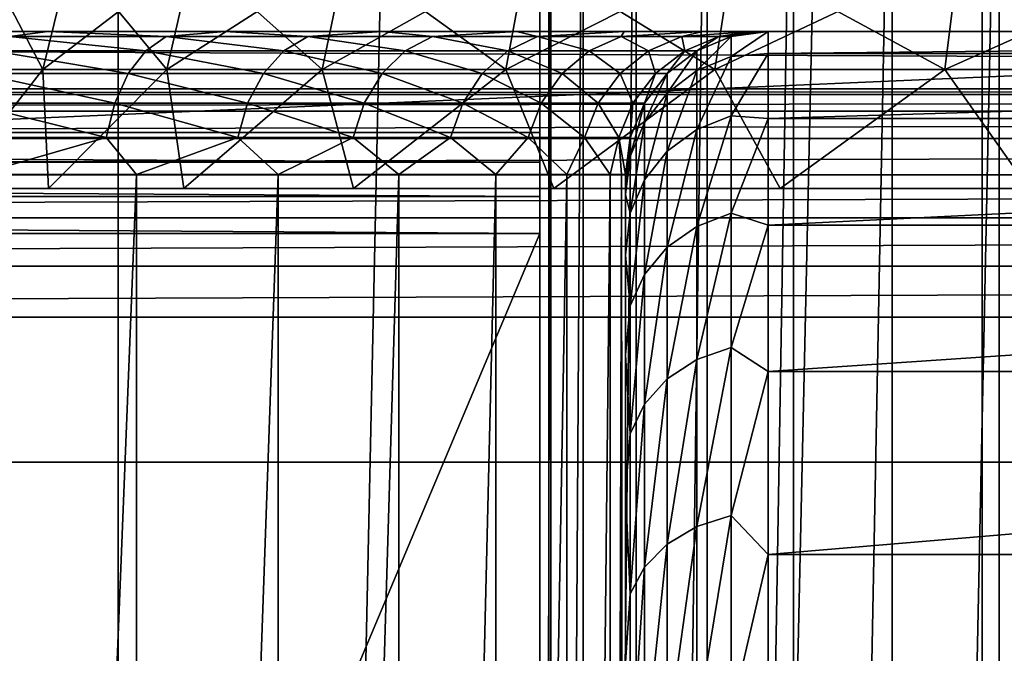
# Model space of a CAD drawing. Header units: millimetres. Extents: x -35 to 35, y -25 to 51.
# Tile 58 of 121: x -6.4 to -3, y 21.3 to 23.5. Entities that reach past the tile are written whole.
import ezdxf

# ---------------------------------------------------------------- set-up
doc = ezdxf.new("R2010")
doc.units = ezdxf.units.MM
doc.header["$LTSCALE"] = 65.185185
for name, color, linetype in [('105', 7, 'CONTINUOUS'), ('107', 7, 'CONTINUOUS'), ('109', 7, 'CONTINUOUS'), ('112', 7, 'CONTINUOUS'), ('129', 7, 'CONTINUOUS'), ('133', 7, 'CONTINUOUS'), ('137', 7, 'CONTINUOUS'), ('138', 7, 'CONTINUOUS'), ('21', 7, 'CONTINUOUS'), ('22', 7, 'CONTINUOUS'), ('23', 7, 'CONTINUOUS'), ('30', 7, 'CONTINUOUS'), ('31', 7, 'CONTINUOUS'), ('4', 7, 'CONTINUOUS'), ('6', 7, 'CONTINUOUS'), ('7', 7, 'CONTINUOUS'), ('9', 7, 'CONTINUOUS'), ('96', 7, 'CONTINUOUS'), ('97', 7, 'CONTINUOUS')]:
    doc.layers.add(name, color=color, linetype=linetype)

msp = doc.modelspace()

# ---------------------------------------------------------------- linework, layer by layer
at = {"layer": '105', "linetype": 'Continuous'}
for points in [[(-4.6, 7, -33.1), (-4.6, 25, -15.1), (-4.6, 7, -15.1), (-4.6, 7, -33.1)], [(-4.6, 25, -30.8929), (-4.6, 7, -33.1), (-4.6, 24.983, -31.0223), (-4.6, 25, -30.8929)], [(-4.6, 7, -33.1), (-4.6, 25, -30.8929), (-4.6, 25, -15.1), (-4.6, 7, -33.1)], [(-4.6, 24.983, -31.0223), (-4.6, 7, -33.1), (-4.6, 24.933, -31.1429), (-4.6, 24.983, -31.0223)], [(-4.6, 24.933, -31.1429), (-4.6, 7, -33.1), (-4.6, 24.8536, -31.2464), (-4.6, 24.933, -31.1429)], [(-4.6, 24.8536, -31.2464), (-4.6, 7, -33.1), (-4.6, 23.1464, -32.9536), (-4.6, 24.8536, -31.2464)], [(-4.6, 23.1464, -32.9536), (-4.6, 7, -33.1), (-4.6, 23.0429, -33.033), (-4.6, 23.1464, -32.9536)], [(-4.6, 23.0429, -33.033), (-4.6, 7, -33.1), (-4.6, 22.9223, -33.083), (-4.6, 23.0429, -33.033)], [(-4.6, 7, -33.1), (-4.6, 22.7929, -33.1), (-4.6, 22.9223, -33.083), (-4.6, 7, -33.1)]]:
    msp.add_3dface(points, dxfattribs=at)
at = {"layer": '107', "linetype": 'Continuous'}
for points in [[(-4.6, 7, -15.1), (-4.5616, 25, -14.7098), (-4.5616, 7, -14.7098), (-4.6, 7, -15.1)], [(-4.6, 25, -15.1), (-4.5616, 25, -14.7098), (-4.6, 7, -15.1), (-4.6, 25, -15.1)], [(-4.4478, 25, -14.3346), (-4.4478, 7, -14.3346), (-4.5616, 7, -14.7098), (-4.4478, 25, -14.3346)], [(-4.5616, 25, -14.7098), (-4.4478, 25, -14.3346), (-4.5616, 7, -14.7098), (-4.5616, 25, -14.7098)], [(-4.2629, 25, -13.9889), (-4.2629, 7, -13.9889), (-4.4478, 7, -14.3346), (-4.2629, 25, -13.9889)], [(-4.4478, 25, -14.3346), (-4.2629, 25, -13.9889), (-4.4478, 7, -14.3346), (-4.4478, 25, -14.3346)], [(-4.0142, 25, -13.6858), (-4.0142, 7, -13.6858), (-4.2629, 7, -13.9889), (-4.0142, 25, -13.6858)], [(-4.2629, 25, -13.9889), (-4.0142, 25, -13.6858), (-4.2629, 7, -13.9889), (-4.2629, 25, -13.9889)], [(-3.7111, 25, -13.4371), (-3.7111, 7, -13.4371), (-4.0142, 7, -13.6858), (-3.7111, 25, -13.4371)], [(-4.0142, 25, -13.6858), (-3.7111, 25, -13.4371), (-4.0142, 7, -13.6858), (-4.0142, 25, -13.6858)], [(-3.3654, 25, -13.2522), (-3.3654, 7, -13.2522), (-3.7111, 7, -13.4371), (-3.3654, 25, -13.2522)], [(-3.7111, 25, -13.4371), (-3.3654, 25, -13.2522), (-3.7111, 7, -13.4371), (-3.7111, 25, -13.4371)], [(-3.3654, 25, -13.2522), (-2.9902, 25, -13.1384), (-3.3654, 7, -13.2522), (-3.3654, 25, -13.2522)], [(-2.9902, 25, -13.1384), (-2.9902, 7, -13.1384), (-3.3654, 7, -13.2522), (-2.9902, 25, -13.1384)], [(-2.9902, 25, -13.1384), (-2.6, 25, -13.1), (-2.9902, 7, -13.1384), (-2.9902, 25, -13.1384)], [(-2.6, 25, -13.1), (-2.6, 7, -13.1), (-2.9902, 7, -13.1384), (-2.6, 25, -13.1)]]:
    msp.add_3dface(points, dxfattribs=at)
at = {"layer": '109', "linetype": 'Continuous'}
for points in [[(-4.6, 24.8536, -31.2464), (-24.5, 23.1464, -32.9536), (-24.5, 24.8536, -31.2464), (-4.6, 24.8536, -31.2464)], [(-4.6, 24.8536, -31.2464), (-4.6, 23.1464, -32.9536), (-24.5, 23.1464, -32.9536), (-4.6, 24.8536, -31.2464)]]:
    msp.add_3dface(points, dxfattribs=at)
at = {"layer": '112', "linetype": 'Continuous'}
for points in [[(-4.6, 23.1464, -32.9536), (-4.6, 23.0429, -33.033), (-24.5, 23.1464, -32.9536), (-4.6, 23.1464, -32.9536)], [(-24.5, 23.1464, -32.9536), (-4.6, 23.0429, -33.033), (-24.5, 23.043, -33.0329), (-24.5, 23.1464, -32.9536)], [(-4.6, 23.0429, -33.033), (-4.6, 22.9223, -33.083), (-24.5, 23.043, -33.0329), (-4.6, 23.0429, -33.033)], [(-24.5, 23.043, -33.0329), (-4.6, 22.9223, -33.083), (-24.5, 22.9223, -33.083), (-24.5, 23.043, -33.0329)], [(-4.6, 22.9223, -33.083), (-4.6, 22.7929, -33.1), (-24.5, 22.9223, -33.083), (-4.6, 22.9223, -33.083)], [(-4.6, 22.7929, -33.1), (-24.5, 22.7929, -33.1), (-24.5, 22.9223, -33.083), (-4.6, 22.7929, -33.1)]]:
    msp.add_3dface(points, dxfattribs=at)
at = {"layer": '129', "color": 250, "linetype": 'Continuous', "true_color": 0x1c1c1c}
for points in [[(22.5, 23.3, 72.991), (-22.678, 23.2799, 72.991), (22.678, 23.2799, 72.991), (22.5, 23.3, 72.991)], [(-22.5, 23.3, 72.991), (-22.678, 23.2799, 72.991), (22.5, 23.3, 72.991), (-22.5, 23.3, 72.991)], [(-22.678, 23.2799, 72.991), (-22.8471, 23.2208, 72.991), (22.678, 23.2799, 72.991), (-22.678, 23.2799, 72.991)], [(22.678, 23.2799, 72.991), (-22.8471, 23.2208, 72.991), (22.8471, 23.2208, 72.991), (22.678, 23.2799, 72.991)], [(22.8471, 23.2208, 72.991), (-22.9988, 23.1255, 72.991), (22.9988, 23.1255, 72.991), (22.8471, 23.2208, 72.991)], [(-22.8471, 23.2208, 72.991), (-22.9988, 23.1255, 72.991), (22.8471, 23.2208, 72.991), (-22.8471, 23.2208, 72.991)], [(22.9988, 23.1255, 72.991), (-23.1255, 22.9988, 72.991), (23.1255, 22.9988, 72.991), (22.9988, 23.1255, 72.991)], [(-22.9988, 23.1255, 72.991), (-23.1255, 22.9988, 72.991), (22.9988, 23.1255, 72.991), (-22.9988, 23.1255, 72.991)], [(23.1255, 22.9988, 72.991), (-23.2208, 22.8471, 72.991), (23.2208, 22.8471, 72.991), (23.1255, 22.9988, 72.991)], [(-23.1255, 22.9988, 72.991), (-23.2208, 22.8471, 72.991), (23.1255, 22.9988, 72.991), (-23.1255, 22.9988, 72.991)], [(-23.2208, 22.8471, 72.991), (-23.2799, 22.678, 72.991), (23.2208, 22.8471, 72.991), (-23.2208, 22.8471, 72.991)], [(23.2208, 22.8471, 72.991), (-23.2799, 22.678, 72.991), (23.2799, 22.678, 72.991), (23.2208, 22.8471, 72.991)], [(23.2799, 22.678, 72.991), (-23.3, 22.5, 72.991), (23.3, 22.5, 72.991), (23.2799, 22.678, 72.991)], [(-23.2799, 22.678, 72.991), (-23.3, 22.5, 72.991), (23.2799, 22.678, 72.991), (-23.2799, 22.678, 72.991)], [(23.3, 22.5, 72.991), (-23.3, -22.5, 72.991), (23.3, -22.5, 72.991), (23.3, 22.5, 72.991)], [(-23.3, 22.5, 72.991), (-23.3, -22.5, 72.991), (23.3, 22.5, 72.991), (-23.3, 22.5, 72.991)]]:
    msp.add_3dface(points, dxfattribs=at)
at = {"layer": '133', "color": 250, "linetype": 'Continuous', "true_color": 0x1c1c1c}
for points in [[(-22.5, 23.5, 72.791), (22.5, 23.3, 72.991), (22.5, 23.5, 72.791), (-22.5, 23.5, 72.791)], [(-22.5, 23.3, 72.991), (22.5, 23.3, 72.991), (-22.5, 23.5, 72.791), (-22.5, 23.3, 72.991)]]:
    msp.add_3dface(points, dxfattribs=at)
at = {"layer": '137', "color": 18, "linetype": 'Continuous', "true_color": 0x000000}
for points in [[(-6.3412, 23.3668, 10.6544), (-6.5528, 23.7712, 9.736), (-6.6572, 23.3668, 9.7653), (-6.3412, 23.3668, 10.6544)], [(-6.2417, 23.7712, 10.6112), (-6.5528, 23.7712, 9.736), (-6.3412, 23.3668, 10.6544), (-6.2417, 23.7712, 10.6112)], [(-5.9071, 23.3668, 11.4922), (-6.2417, 23.7712, 10.6112), (-6.3412, 23.3668, 10.6544), (-5.9071, 23.3668, 11.4922)], [(-5.8144, 23.7712, 11.4358), (-6.2417, 23.7712, 10.6112), (-5.9071, 23.3668, 11.4922), (-5.8144, 23.7712, 11.4358)], [(-5.3629, 23.3668, 12.2631), (-5.8144, 23.7712, 11.4358), (-5.9071, 23.3668, 11.4922), (-5.3629, 23.3668, 12.2631)], [(-5.2788, 23.7712, 12.1946), (-5.8144, 23.7712, 11.4358), (-5.3629, 23.3668, 12.2631), (-5.2788, 23.7712, 12.1946)], [(-4.7189, 23.3668, 12.9527), (-5.2788, 23.7712, 12.1946), (-5.3629, 23.3668, 12.2631), (-4.7189, 23.3668, 12.9527)], [(-4.6449, 23.7712, 12.8734), (-5.2788, 23.7712, 12.1946), (-4.7189, 23.3668, 12.9527), (-4.6449, 23.7712, 12.8734)], [(-3.9869, 23.3668, 13.5482), (-4.6449, 23.7712, 12.8734), (-4.7189, 23.3668, 12.9527), (-3.9869, 23.3668, 13.5482)], [(-3.9244, 23.7712, 13.4596), (-4.6449, 23.7712, 12.8734), (-3.9869, 23.3668, 13.5482), (-3.9244, 23.7712, 13.4596)], [(-3.1807, 23.3668, 14.0384), (-3.9244, 23.7712, 13.4596), (-3.9869, 23.3668, 13.5482), (-3.1807, 23.3668, 14.0384)], [(-3.1308, 23.7712, 13.9422), (-3.9244, 23.7712, 13.4596), (-3.1807, 23.3668, 14.0384), (-3.1308, 23.7712, 13.9422)], [(-2.3152, 23.3668, 14.4144), (-3.1308, 23.7712, 13.9422), (-3.1807, 23.3668, 14.0384), (-2.3152, 23.3668, 14.4144)], [(-2.2789, 23.7712, 14.3122), (-3.1308, 23.7712, 13.9422), (-2.3152, 23.3668, 14.4144), (-2.2789, 23.7712, 14.3122)], [(-6.3412, 23.3668, 10.6544), (-6.6572, 23.3668, 9.7653), (-6.6685, 22.95, 9.858), (-6.3412, 23.3668, 10.6544)], [(-6.3219, 22.95, 10.7871), (-6.3412, 23.3668, 10.6544), (-6.6685, 22.95, 9.858), (-6.3219, 22.95, 10.7871)], [(-5.9071, 23.3668, 11.4922), (-6.3412, 23.3668, 10.6544), (-6.3219, 22.95, 10.7871), (-5.9071, 23.3668, 11.4922)], [(-5.8467, 22.95, 11.6575), (-5.9071, 23.3668, 11.4922), (-6.3219, 22.95, 10.7871), (-5.8467, 22.95, 11.6575)], [(-5.3629, 23.3668, 12.2631), (-5.9071, 23.3668, 11.4922), (-5.8467, 22.95, 11.6575), (-5.3629, 23.3668, 12.2631)], [(-5.2525, 22.95, 12.4513), (-5.3629, 23.3668, 12.2631), (-5.8467, 22.95, 11.6575), (-5.2525, 22.95, 12.4513)], [(-4.7189, 23.3668, 12.9527), (-5.3629, 23.3668, 12.2631), (-5.2525, 22.95, 12.4513), (-4.7189, 23.3668, 12.9527)], [(-4.5513, 22.95, 13.1525), (-4.7189, 23.3668, 12.9527), (-5.2525, 22.95, 12.4513), (-4.5513, 22.95, 13.1525)], [(-3.9869, 23.3668, 13.5482), (-4.7189, 23.3668, 12.9527), (-4.5513, 22.95, 13.1525), (-3.9869, 23.3668, 13.5482)], [(-3.7575, 22.95, 13.7467), (-3.9869, 23.3668, 13.5482), (-4.5513, 22.95, 13.1525), (-3.7575, 22.95, 13.7467)], [(-3.1807, 23.3668, 14.0384), (-3.9869, 23.3668, 13.5482), (-3.7575, 22.95, 13.7467), (-3.1807, 23.3668, 14.0384)], [(-2.8871, 22.95, 14.2219), (-3.1807, 23.3668, 14.0384), (-3.7575, 22.95, 13.7467), (-2.8871, 22.95, 14.2219)], [(-2.3152, 23.3668, 14.4144), (-3.1807, 23.3668, 14.0384), (-2.8871, 22.95, 14.2219), (-2.3152, 23.3668, 14.4144)]]:
    msp.add_3dface(points, dxfattribs=at)
at = {"layer": '138', "color": 18, "linetype": 'Continuous', "true_color": 0x000000}
for points in [[(-6.6572, 23.3668, 6.0347), (-6.2417, 23.7712, 5.1888), (-6.3412, 23.3668, 5.1456), (-6.6572, 23.3668, 6.0347)], [(-6.5528, 23.7712, 6.064), (-6.2417, 23.7712, 5.1888), (-6.6572, 23.3668, 6.0347), (-6.5528, 23.7712, 6.064)], [(-6.3412, 23.3668, 5.1456), (-5.8144, 23.7712, 4.3642), (-5.9071, 23.3668, 4.3078), (-6.3412, 23.3668, 5.1456)], [(-6.2417, 23.7712, 5.1888), (-5.8144, 23.7712, 4.3642), (-6.3412, 23.3668, 5.1456), (-6.2417, 23.7712, 5.1888)], [(-5.8144, 23.7712, 4.3642), (-5.2788, 23.7712, 3.6054), (-5.9071, 23.3668, 4.3078), (-5.8144, 23.7712, 4.3642)], [(-5.9071, 23.3668, 4.3078), (-5.2788, 23.7712, 3.6054), (-5.3629, 23.3668, 3.5369), (-5.9071, 23.3668, 4.3078)], [(-5.2788, 23.7712, 3.6054), (-4.6449, 23.7712, 2.9266), (-5.3629, 23.3668, 3.5369), (-5.2788, 23.7712, 3.6054)], [(-5.3629, 23.3668, 3.5369), (-4.6449, 23.7712, 2.9266), (-4.7189, 23.3668, 2.8473), (-5.3629, 23.3668, 3.5369)], [(-4.6449, 23.7712, 2.9266), (-3.9244, 23.7712, 2.3404), (-4.7189, 23.3668, 2.8473), (-4.6449, 23.7712, 2.9266)], [(-4.7189, 23.3668, 2.8473), (-3.9244, 23.7712, 2.3404), (-3.9869, 23.3668, 2.2518), (-4.7189, 23.3668, 2.8473)], [(-3.9244, 23.7712, 2.3404), (-3.1308, 23.7712, 1.8578), (-3.9869, 23.3668, 2.2518), (-3.9244, 23.7712, 2.3404)], [(-3.9869, 23.3668, 2.2518), (-3.1308, 23.7712, 1.8578), (-3.1807, 23.3668, 1.7616), (-3.9869, 23.3668, 2.2518)], [(-3.1308, 23.7712, 1.8578), (-2.2789, 23.7712, 1.4878), (-3.1807, 23.3668, 1.7616), (-3.1308, 23.7712, 1.8578)], [(-3.1807, 23.3668, 1.7616), (-2.2789, 23.7712, 1.4878), (-2.3152, 23.3668, 1.3856), (-3.1807, 23.3668, 1.7616)], [(-6.6572, 23.3668, 6.0347), (-6.3412, 23.3668, 5.1456), (-6.6685, 22.95, 5.942), (-6.6572, 23.3668, 6.0347)], [(-6.6685, 22.95, 5.942), (-6.3412, 23.3668, 5.1456), (-6.3219, 22.95, 5.0129), (-6.6685, 22.95, 5.942)], [(-6.3412, 23.3668, 5.1456), (-5.9071, 23.3668, 4.3078), (-6.3219, 22.95, 5.0129), (-6.3412, 23.3668, 5.1456)], [(-6.3219, 22.95, 5.0129), (-5.9071, 23.3668, 4.3078), (-5.8467, 22.95, 4.1425), (-6.3219, 22.95, 5.0129)], [(-5.9071, 23.3668, 4.3078), (-5.3629, 23.3668, 3.5369), (-5.8467, 22.95, 4.1425), (-5.9071, 23.3668, 4.3078)], [(-5.8467, 22.95, 4.1425), (-5.3629, 23.3668, 3.5369), (-5.2525, 22.95, 3.3487), (-5.8467, 22.95, 4.1425)], [(-5.3629, 23.3668, 3.5369), (-4.7189, 23.3668, 2.8473), (-5.2525, 22.95, 3.3487), (-5.3629, 23.3668, 3.5369)], [(-5.2525, 22.95, 3.3487), (-4.7189, 23.3668, 2.8473), (-4.5513, 22.95, 2.6475), (-5.2525, 22.95, 3.3487)], [(-4.7189, 23.3668, 2.8473), (-3.9869, 23.3668, 2.2518), (-4.5513, 22.95, 2.6475), (-4.7189, 23.3668, 2.8473)], [(-4.5513, 22.95, 2.6475), (-3.9869, 23.3668, 2.2518), (-3.7575, 22.95, 2.0533), (-4.5513, 22.95, 2.6475)], [(-3.9869, 23.3668, 2.2518), (-3.1807, 23.3668, 1.7616), (-3.7575, 22.95, 2.0533), (-3.9869, 23.3668, 2.2518)], [(-3.7575, 22.95, 2.0533), (-3.1807, 23.3668, 1.7616), (-2.8871, 22.95, 1.5781), (-3.7575, 22.95, 2.0533)], [(-3.1807, 23.3668, 1.7616), (-2.3152, 23.3668, 1.3856), (-2.8871, 22.95, 1.5781), (-3.1807, 23.3668, 1.7616)]]:
    msp.add_3dface(points, dxfattribs=at)
at = {"layer": '21', "color": 252, "linetype": 'Continuous', "true_color": 0x96918c}
for points in [[(-6.3237, 23.5, -42.4437), (-7, 23.5, -42.7648), (-6.4569, 23.483, -42.3699), (-6.3237, 23.5, -42.4437)], [(-5.9089, 23.483, -42.0197), (-6.3237, 23.5, -42.4437), (-6.4569, 23.483, -42.3699), (-5.9089, 23.483, -42.0197)], [(-5.703, 23.5, -42.0254), (-6.3237, 23.5, -42.4437), (-5.9089, 23.483, -42.0197), (-5.703, 23.5, -42.0254)], [(-5.4125, 23.483, -41.5997), (-5.703, 23.5, -42.0254), (-5.9089, 23.483, -42.0197), (-5.4125, 23.483, -41.5997)], [(-5.1518, 23.5, -41.5192), (-5.703, 23.5, -42.0254), (-5.4125, 23.483, -41.5997), (-5.1518, 23.5, -41.5192)], [(-4.9765, 23.483, -41.1172), (-5.1518, 23.5, -41.5192), (-5.4125, 23.483, -41.5997), (-4.9765, 23.483, -41.1172)], [(-4.6823, 23.5, -40.9363), (-5.1518, 23.5, -41.5192), (-4.9765, 23.483, -41.1172), (-4.6823, 23.5, -40.9363)], [(-4.6086, 23.483, -40.581), (-4.6823, 23.5, -40.9363), (-4.9765, 23.483, -41.1172), (-4.6086, 23.483, -40.581)], [(-4.3051, 23.5, -40.2899), (-4.6823, 23.5, -40.9363), (-4.6086, 23.483, -40.581), (-4.3051, 23.5, -40.2899)], [(-4.3155, 23.483, -40.0005), (-4.3051, 23.5, -40.2899), (-4.6086, 23.483, -40.581), (-4.3155, 23.483, -40.0005)], [(-4.1023, 23.483, -39.3861), (-4.0286, 23.5, -39.5945), (-4.3155, 23.483, -40.0005), (-4.1023, 23.483, -39.3861)], [(-4.0286, 23.5, -39.5945), (-4.3051, 23.5, -40.2899), (-4.3155, 23.483, -40.0005), (-4.0286, 23.5, -39.5945)], [(-3.859, 23.5, -38.8657), (-4.0286, 23.5, -39.5945), (-4.1023, 23.483, -39.3861), (-3.859, 23.5, -38.8657)], [(-3.9728, 23.483, -38.7488), (-3.859, 23.5, -38.8657), (-4.1023, 23.483, -39.3861), (-3.9728, 23.483, -38.7488)], [(-3.8151, 23.5, -38.488), (-3.859, 23.5, -38.8657), (-3.9728, 23.483, -38.7488), (-3.8151, 23.5, -38.488)], [(-3.9294, 23.483, -38.1), (-3.8151, 23.5, -38.488), (-3.9728, 23.483, -38.7488), (-3.9294, 23.483, -38.1)], [(-3.8, 23.5, -38.1), (-3.8151, 23.5, -38.488), (-3.9294, 23.483, -38.1), (-3.8, 23.5, -38.1)], [(-5.9806, 23.4329, -41.9226), (-6.4569, 23.483, -42.3699), (-6.5149, 23.4329, -42.2641), (-5.9806, 23.4329, -41.9226)], [(-5.9089, 23.483, -42.0197), (-6.4569, 23.483, -42.3699), (-5.9806, 23.4329, -41.9226), (-5.9089, 23.483, -42.0197)], [(-5.4965, 23.4329, -41.5129), (-5.9089, 23.483, -42.0197), (-5.9806, 23.4329, -41.9226), (-5.4965, 23.4329, -41.5129)], [(-5.4125, 23.483, -41.5997), (-5.9089, 23.483, -42.0197), (-5.4965, 23.4329, -41.5129), (-5.4125, 23.483, -41.5997)], [(-5.0713, 23.4329, -41.0424), (-5.4125, 23.483, -41.5997), (-5.4965, 23.4329, -41.5129), (-5.0713, 23.4329, -41.0424)], [(-4.9765, 23.483, -41.1172), (-5.4125, 23.483, -41.5997), (-5.0713, 23.4329, -41.0424), (-4.9765, 23.483, -41.1172)], [(-4.7125, 23.4329, -40.5195), (-4.9765, 23.483, -41.1172), (-5.0713, 23.4329, -41.0424), (-4.7125, 23.4329, -40.5195)], [(-4.6086, 23.483, -40.581), (-4.9765, 23.483, -41.1172), (-4.7125, 23.4329, -40.5195), (-4.6086, 23.483, -40.581)], [(-4.4266, 23.4329, -39.9534), (-4.6086, 23.483, -40.581), (-4.7125, 23.4329, -40.5195), (-4.4266, 23.4329, -39.9534)], [(-4.3155, 23.483, -40.0005), (-4.6086, 23.483, -40.581), (-4.4266, 23.4329, -39.9534), (-4.3155, 23.483, -40.0005)], [(-4.2187, 23.4329, -39.3543), (-4.3155, 23.483, -40.0005), (-4.4266, 23.4329, -39.9534), (-4.2187, 23.4329, -39.3543)], [(-4.1023, 23.483, -39.3861), (-4.3155, 23.483, -40.0005), (-4.2187, 23.4329, -39.3543), (-4.1023, 23.483, -39.3861)], [(-4.0924, 23.4329, -38.7328), (-4.1023, 23.483, -39.3861), (-4.2187, 23.4329, -39.3543), (-4.0924, 23.4329, -38.7328)], [(-3.9728, 23.483, -38.7488), (-4.1023, 23.483, -39.3861), (-4.0924, 23.4329, -38.7328), (-3.9728, 23.483, -38.7488)], [(-4.0501, 23.4329, -38.1), (-3.9728, 23.483, -38.7488), (-4.0924, 23.4329, -38.7328), (-4.0501, 23.4329, -38.1)], [(-3.9294, 23.483, -38.1), (-3.9728, 23.483, -38.7488), (-4.0501, 23.4329, -38.1), (-3.9294, 23.483, -38.1)], [(-6.0421, 23.3534, -41.8392), (-6.5149, 23.4329, -42.2641), (-6.5648, 23.3534, -42.1733), (-6.0421, 23.3534, -41.8392)], [(-5.9806, 23.4329, -41.9226), (-6.5149, 23.4329, -42.2641), (-6.0421, 23.3534, -41.8392), (-5.9806, 23.4329, -41.9226)], [(-5.5685, 23.3534, -41.4385), (-5.9806, 23.4329, -41.9226), (-6.0421, 23.3534, -41.8392), (-5.5685, 23.3534, -41.4385)], [(-5.4965, 23.4329, -41.5129), (-5.9806, 23.4329, -41.9226), (-5.5685, 23.3534, -41.4385), (-5.4965, 23.4329, -41.5129)], [(-5.1526, 23.3534, -40.9782), (-5.4965, 23.4329, -41.5129), (-5.5685, 23.3534, -41.4385), (-5.1526, 23.3534, -40.9782)], [(-5.0713, 23.4329, -41.0424), (-5.4965, 23.4329, -41.5129), (-5.1526, 23.3534, -40.9782), (-5.0713, 23.4329, -41.0424)], [(-4.8017, 23.3534, -40.4667), (-5.0713, 23.4329, -41.0424), (-5.1526, 23.3534, -40.9782), (-4.8017, 23.3534, -40.4667)], [(-4.7125, 23.4329, -40.5195), (-5.0713, 23.4329, -41.0424), (-4.8017, 23.3534, -40.4667), (-4.7125, 23.4329, -40.5195)], [(-4.522, 23.3534, -39.9129), (-4.7125, 23.4329, -40.5195), (-4.8017, 23.3534, -40.4667), (-4.522, 23.3534, -39.9129)], [(-4.4266, 23.4329, -39.9534), (-4.7125, 23.4329, -40.5195), (-4.522, 23.3534, -39.9129), (-4.4266, 23.4329, -39.9534)], [(-4.3187, 23.3534, -39.3269), (-4.4266, 23.4329, -39.9534), (-4.522, 23.3534, -39.9129), (-4.3187, 23.3534, -39.3269)], [(-4.2187, 23.4329, -39.3543), (-4.4266, 23.4329, -39.9534), (-4.3187, 23.3534, -39.3269), (-4.2187, 23.4329, -39.3543)], [(-4.1952, 23.3534, -38.719), (-4.2187, 23.4329, -39.3543), (-4.3187, 23.3534, -39.3269), (-4.1952, 23.3534, -38.719)], [(-4.0924, 23.4329, -38.7328), (-4.2187, 23.4329, -39.3543), (-4.1952, 23.3534, -38.719), (-4.0924, 23.4329, -38.7328)], [(-4.1537, 23.3534, -38.1), (-4.0924, 23.4329, -38.7328), (-4.1952, 23.3534, -38.719), (-4.1537, 23.3534, -38.1)], [(-4.0501, 23.4329, -38.1), (-4.0924, 23.4329, -38.7328), (-4.1537, 23.3534, -38.1), (-4.0501, 23.4329, -38.1)], [(-6.0893, 23.2497, -41.7752), (-6.5648, 23.3534, -42.1733), (-6.603, 23.2497, -42.1036), (-6.0893, 23.2497, -41.7752)], [(-6.0421, 23.3534, -41.8392), (-6.5648, 23.3534, -42.1733), (-6.0893, 23.2497, -41.7752), (-6.0421, 23.3534, -41.8392)], [(-5.6238, 23.2497, -41.3814), (-6.0421, 23.3534, -41.8392), (-6.0893, 23.2497, -41.7752), (-5.6238, 23.2497, -41.3814)], [(-5.5685, 23.3534, -41.4385), (-6.0421, 23.3534, -41.8392), (-5.6238, 23.2497, -41.3814), (-5.5685, 23.3534, -41.4385)], [(-5.215, 23.2497, -40.929), (-5.5685, 23.3534, -41.4385), (-5.6238, 23.2497, -41.3814), (-5.215, 23.2497, -40.929)], [(-5.1526, 23.3534, -40.9782), (-5.5685, 23.3534, -41.4385), (-5.215, 23.2497, -40.929), (-5.1526, 23.3534, -40.9782)], [(-4.8701, 23.2497, -40.4262), (-5.1526, 23.3534, -40.9782), (-5.215, 23.2497, -40.929), (-4.8701, 23.2497, -40.4262)], [(-4.8017, 23.3534, -40.4667), (-5.1526, 23.3534, -40.9782), (-4.8701, 23.2497, -40.4262), (-4.8017, 23.3534, -40.4667)], [(-4.5952, 23.2497, -39.8819), (-4.8017, 23.3534, -40.4667), (-4.8701, 23.2497, -40.4262), (-4.5952, 23.2497, -39.8819)], [(-4.522, 23.3534, -39.9129), (-4.8017, 23.3534, -40.4667), (-4.5952, 23.2497, -39.8819), (-4.522, 23.3534, -39.9129)], [(-4.3953, 23.2497, -39.3059), (-4.522, 23.3534, -39.9129), (-4.5952, 23.2497, -39.8819), (-4.3953, 23.2497, -39.3059)], [(-4.3187, 23.3534, -39.3269), (-4.522, 23.3534, -39.9129), (-4.3953, 23.2497, -39.3059), (-4.3187, 23.3534, -39.3269)], [(-4.2739, 23.2497, -38.7084), (-4.3187, 23.3534, -39.3269), (-4.3953, 23.2497, -39.3059), (-4.2739, 23.2497, -38.7084)], [(-4.1952, 23.3534, -38.719), (-4.3187, 23.3534, -39.3269), (-4.2739, 23.2497, -38.7084), (-4.1952, 23.3534, -38.719)], [(-4.2332, 23.2497, -38.1), (-4.1952, 23.3534, -38.719), (-4.2739, 23.2497, -38.7084), (-4.2332, 23.2497, -38.1)], [(-4.1537, 23.3534, -38.1), (-4.1952, 23.3534, -38.719), (-4.2332, 23.2497, -38.1), (-4.1537, 23.3534, -38.1)], [(-6.1189, 23.1289, -41.7351), (-6.603, 23.2497, -42.1036), (-6.627, 23.1289, -42.0599), (-6.1189, 23.1289, -41.7351)], [(-6.0893, 23.2497, -41.7752), (-6.603, 23.2497, -42.1036), (-6.1189, 23.1289, -41.7351), (-6.0893, 23.2497, -41.7752)], [(-5.6585, 23.1289, -41.3455), (-6.0893, 23.2497, -41.7752), (-6.1189, 23.1289, -41.7351), (-5.6585, 23.1289, -41.3455)], [(-5.6238, 23.2497, -41.3814), (-6.0893, 23.2497, -41.7752), (-5.6585, 23.1289, -41.3455), (-5.6238, 23.2497, -41.3814)], [(-5.2542, 23.1289, -40.8981), (-5.6238, 23.2497, -41.3814), (-5.6585, 23.1289, -41.3455), (-5.2542, 23.1289, -40.8981)], [(-5.215, 23.2497, -40.929), (-5.6238, 23.2497, -41.3814), (-5.2542, 23.1289, -40.8981), (-5.215, 23.2497, -40.929)], [(-4.913, 23.1289, -40.4008), (-5.215, 23.2497, -40.929), (-5.2542, 23.1289, -40.8981), (-4.913, 23.1289, -40.4008)], [(-4.8701, 23.2497, -40.4262), (-5.215, 23.2497, -40.929), (-4.913, 23.1289, -40.4008), (-4.8701, 23.2497, -40.4262)], [(-4.6411, 23.1289, -39.8625), (-4.8701, 23.2497, -40.4262), (-4.913, 23.1289, -40.4008), (-4.6411, 23.1289, -39.8625)], [(-4.5952, 23.2497, -39.8819), (-4.8701, 23.2497, -40.4262), (-4.6411, 23.1289, -39.8625), (-4.5952, 23.2497, -39.8819)], [(-4.4434, 23.1289, -39.2927), (-4.5952, 23.2497, -39.8819), (-4.6411, 23.1289, -39.8625), (-4.4434, 23.1289, -39.2927)], [(-4.3953, 23.2497, -39.3059), (-4.5952, 23.2497, -39.8819), (-4.4434, 23.1289, -39.2927), (-4.3953, 23.2497, -39.3059)], [(-4.3234, 23.1289, -38.7017), (-4.3953, 23.2497, -39.3059), (-4.4434, 23.1289, -39.2927), (-4.3234, 23.1289, -38.7017)], [(-4.2739, 23.2497, -38.7084), (-4.3953, 23.2497, -39.3059), (-4.3234, 23.1289, -38.7017), (-4.2739, 23.2497, -38.7084)], [(-4.2831, 23.1289, -38.1), (-4.2739, 23.2497, -38.7084), (-4.3234, 23.1289, -38.7017), (-4.2831, 23.1289, -38.1)], [(-4.2332, 23.2497, -38.1), (-4.2739, 23.2497, -38.7084), (-4.2831, 23.1289, -38.1), (-4.2332, 23.2497, -38.1)], [(-6.5713, 23, -42.0093), (-6.1189, 23.1289, -41.7351), (-6.627, 23.1289, -42.0599), (-6.5713, 23, -42.0093)], [(-6.5713, 23, -42.0093), (-6.0127, 23, -41.6329), (-6.1189, 23.1289, -41.7351), (-6.5713, 23, -42.0093)], [(-6.0127, 23, -41.6329), (-5.6585, 23.1289, -41.3455), (-6.1189, 23.1289, -41.7351), (-6.0127, 23, -41.6329)], [(-6.0127, 23, -41.6329), (-5.5166, 23, -41.1773), (-5.6585, 23.1289, -41.3455), (-6.0127, 23, -41.6329)], [(-5.5166, 23, -41.1773), (-5.2542, 23.1289, -40.8981), (-5.6585, 23.1289, -41.3455), (-5.5166, 23, -41.1773)], [(-5.5166, 23, -41.1773), (-5.0941, 23, -40.6527), (-5.2542, 23.1289, -40.8981), (-5.5166, 23, -41.1773)], [(-5.0941, 23, -40.6527), (-4.913, 23.1289, -40.4008), (-5.2542, 23.1289, -40.8981), (-5.0941, 23, -40.6527)], [(-5.0941, 23, -40.6527), (-4.7546, 23, -40.071), (-4.913, 23.1289, -40.4008), (-5.0941, 23, -40.6527)], [(-4.7546, 23, -40.071), (-4.6411, 23.1289, -39.8625), (-4.913, 23.1289, -40.4008), (-4.7546, 23, -40.071)], [(-4.7546, 23, -40.071), (-4.5057, 23, -39.4451), (-4.6411, 23.1289, -39.8625), (-4.7546, 23, -40.071)], [(-4.5057, 23, -39.4451), (-4.4434, 23.1289, -39.2927), (-4.6411, 23.1289, -39.8625), (-4.5057, 23, -39.4451)], [(-4.5057, 23, -39.4451), (-4.3531, 23, -38.7892), (-4.4434, 23.1289, -39.2927), (-4.5057, 23, -39.4451)], [(-4.3531, 23, -38.7892), (-4.3234, 23.1289, -38.7017), (-4.4434, 23.1289, -39.2927), (-4.3531, 23, -38.7892)], [(-4.3531, 23, -38.7892), (-4.3136, 23, -38.4493), (-4.3234, 23.1289, -38.7017), (-4.3531, 23, -38.7892)], [(-4.3136, 23, -38.4493), (-4.3, 23, -38.1), (-4.3234, 23.1289, -38.7017), (-4.3136, 23, -38.4493)], [(-4.3, 23, -38.1), (-4.2831, 23.1289, -38.1), (-4.3234, 23.1289, -38.7017), (-4.3, 23, -38.1)]]:
    msp.add_3dface(points, dxfattribs=at)
at = {"layer": '22', "color": 252, "linetype": 'Continuous', "true_color": 0x96918c}
for points in [[(-3.8, 23.5, -25.6), (-3.9294, 23.483, -38.1), (-3.9294, 23.483, -25.6), (-3.8, 23.5, -25.6)], [(-3.8, 23.5, -25.6), (-3.8, 23.5, -38.1), (-3.9294, 23.483, -38.1), (-3.8, 23.5, -25.6)], [(-3.9294, 23.483, -38.1), (-4.0501, 23.4329, -38.1), (-3.9294, 23.483, -25.6), (-3.9294, 23.483, -38.1)], [(-3.9294, 23.483, -25.6), (-4.0501, 23.4329, -38.1), (-4.0501, 23.4329, -25.6), (-3.9294, 23.483, -25.6)], [(-4.0501, 23.4329, -25.6), (-4.1537, 23.3534, -38.1), (-4.1537, 23.3534, -25.6), (-4.0501, 23.4329, -25.6)], [(-4.0501, 23.4329, -38.1), (-4.1537, 23.3534, -38.1), (-4.0501, 23.4329, -25.6), (-4.0501, 23.4329, -38.1)], [(-4.1537, 23.3534, -25.6), (-4.2332, 23.2497, -38.1), (-4.2332, 23.2497, -25.6), (-4.1537, 23.3534, -25.6)], [(-4.1537, 23.3534, -38.1), (-4.2332, 23.2497, -38.1), (-4.1537, 23.3534, -25.6), (-4.1537, 23.3534, -38.1)], [(-4.2332, 23.2497, -25.6), (-4.2831, 23.1289, -38.1), (-4.2831, 23.1289, -25.6), (-4.2332, 23.2497, -25.6)], [(-4.2332, 23.2497, -38.1), (-4.2831, 23.1289, -38.1), (-4.2332, 23.2497, -25.6), (-4.2332, 23.2497, -38.1)], [(-4.3, 23, -38.1), (-4.3, 23, -25.6), (-4.2831, 23.1289, -25.6), (-4.3, 23, -38.1)], [(-4.2831, 23.1289, -38.1), (-4.3, 23, -38.1), (-4.2831, 23.1289, -25.6), (-4.2831, 23.1289, -38.1)]]:
    msp.add_3dface(points, dxfattribs=at)
at = {"layer": '23', "color": 252, "linetype": 'Continuous', "true_color": 0x96918c}
for points in [[(-3.8, 23.5, -25.6), (-3.9294, 23.483, -25.6), (-3.9294, 23.4133, -24.5811), (-3.8, 23.5, -25.6)], [(-3.8, 23.4237, -24.5326), (-3.8, 23.5, -25.6), (-3.9294, 23.4133, -24.5811), (-3.8, 23.4237, -24.5326)], [(-3.9294, 23.483, -25.6), (-4.0501, 23.4329, -25.6), (-4.0501, 23.3637, -24.5879), (-3.9294, 23.483, -25.6)], [(-3.9294, 23.4133, -24.5811), (-3.9294, 23.483, -25.6), (-4.0501, 23.3637, -24.5879), (-3.9294, 23.4133, -24.5811)], [(-4.0501, 23.4329, -25.6), (-4.1537, 23.3534, -25.6), (-4.1537, 23.2849, -24.5987), (-4.0501, 23.4329, -25.6)], [(-4.0501, 23.3637, -24.5879), (-4.0501, 23.4329, -25.6), (-4.1537, 23.2849, -24.5987), (-4.0501, 23.3637, -24.5879)], [(-3.8, 23.1962, -23.487), (-3.8, 23.4237, -24.5326), (-3.9294, 23.2055, -23.5811), (-3.8, 23.1962, -23.487)], [(-3.9294, 23.2055, -23.5811), (-3.8, 23.4237, -24.5326), (-3.9294, 23.4133, -24.5811), (-3.9294, 23.2055, -23.5811)], [(-4.0501, 23.1573, -23.5946), (-3.9294, 23.4133, -24.5811), (-4.0501, 23.3637, -24.5879), (-4.0501, 23.1573, -23.5946)], [(-3.9294, 23.2055, -23.5811), (-3.9294, 23.4133, -24.5811), (-4.0501, 23.1573, -23.5946), (-3.9294, 23.2055, -23.5811)], [(-4.0501, 23.1573, -23.5946), (-4.0501, 23.3637, -24.5879), (-4.1537, 23.0807, -23.6161), (-4.0501, 23.1573, -23.5946)], [(-4.1537, 23.0807, -23.6161), (-4.0501, 23.3637, -24.5879), (-4.1537, 23.2849, -24.5987), (-4.1537, 23.0807, -23.6161)], [(-4.1537, 23.3534, -25.6), (-4.2332, 23.2497, -25.6), (-4.2332, 23.1821, -24.6128), (-4.1537, 23.3534, -25.6)], [(-4.1537, 23.2849, -24.5987), (-4.1537, 23.3534, -25.6), (-4.2332, 23.1821, -24.6128), (-4.1537, 23.2849, -24.5987)], [(-4.1537, 23.0807, -23.6161), (-4.1537, 23.2849, -24.5987), (-4.2332, 22.9808, -23.6441), (-4.1537, 23.0807, -23.6161)], [(-4.2332, 22.9808, -23.6441), (-4.1537, 23.2849, -24.5987), (-4.2332, 23.1821, -24.6128), (-4.2332, 22.9808, -23.6441)], [(-4.2332, 23.2497, -25.6), (-4.2831, 23.1289, -25.6), (-4.2831, 23.0625, -24.6293), (-4.2332, 23.2497, -25.6)], [(-4.2332, 23.1821, -24.6128), (-4.2332, 23.2497, -25.6), (-4.2831, 23.0625, -24.6293), (-4.2332, 23.1821, -24.6128)], [(-4.2332, 22.9808, -23.6441), (-4.2332, 23.1821, -24.6128), (-4.2831, 22.8645, -23.6766), (-4.2332, 22.9808, -23.6441)], [(-4.2831, 22.8645, -23.6766), (-4.2332, 23.1821, -24.6128), (-4.2831, 23.0625, -24.6293), (-4.2831, 22.8645, -23.6766)], [(-4.0501, 22.8176, -22.6387), (-3.9294, 23.2055, -23.5811), (-4.0501, 23.1573, -23.5946), (-4.0501, 22.8176, -22.6387)], [(-3.9294, 22.8635, -22.6188), (-3.9294, 23.2055, -23.5811), (-4.0501, 22.8176, -22.6387), (-3.9294, 22.8635, -22.6188)], [(-3.9294, 22.8635, -22.6188), (-3.8, 23.1962, -23.487), (-3.9294, 23.2055, -23.5811), (-3.9294, 22.8635, -22.6188)], [(-3.8, 22.8222, -22.4844), (-3.8, 23.1962, -23.487), (-3.9294, 22.8635, -22.6188), (-3.8, 22.8222, -22.4844)], [(-4.1537, 22.7446, -22.6704), (-4.0501, 23.1573, -23.5946), (-4.1537, 23.0807, -23.6161), (-4.1537, 22.7446, -22.6704)], [(-4.0501, 22.8176, -22.6387), (-4.0501, 23.1573, -23.5946), (-4.1537, 22.7446, -22.6704), (-4.0501, 22.8176, -22.6387)], [(-4.3, 23, -25.6), (-4.3, 22.9288, -24.6042), (-4.2831, 23.1289, -25.6), (-4.3, 23, -25.6)], [(-4.2831, 23.1289, -25.6), (-4.3, 22.9288, -24.6042), (-4.2831, 23.0625, -24.6293), (-4.2831, 23.1289, -25.6)], [(-4.1537, 22.7446, -22.6704), (-4.1537, 23.0807, -23.6161), (-4.2332, 22.6495, -22.7117), (-4.1537, 22.7446, -22.6704)], [(-4.2332, 22.6495, -22.7117), (-4.1537, 23.0807, -23.6161), (-4.2332, 22.9808, -23.6441), (-4.2332, 22.6495, -22.7117)], [(-4.3, 22.9288, -24.6042), (-4.2831, 22.8645, -23.6766), (-4.2831, 23.0625, -24.6293), (-4.3, 22.9288, -24.6042)], [(-4.2332, 22.6495, -22.7117), (-4.2332, 22.9808, -23.6441), (-4.2831, 22.5387, -22.7598), (-4.2332, 22.6495, -22.7117)], [(-4.2831, 22.5387, -22.7598), (-4.2332, 22.9808, -23.6441), (-4.2831, 22.8645, -23.6766), (-4.2831, 22.5387, -22.7598)], [(-4.3, 22.9288, -24.6042), (-4.3, 22.7166, -23.6282), (-4.2831, 22.8645, -23.6766), (-4.3, 22.9288, -24.6042)], [(-4.3, 22.7166, -23.6282), (-4.2831, 22.5387, -22.7598), (-4.2831, 22.8645, -23.6766), (-4.3, 22.7166, -23.6282)], [(-3.9294, 22.3936, -21.712), (-3.9294, 22.8635, -22.6188), (-4.0501, 22.3509, -21.738), (-3.9294, 22.3936, -21.712)], [(-4.0501, 22.3509, -21.738), (-3.9294, 22.8635, -22.6188), (-4.0501, 22.8176, -22.6387), (-4.0501, 22.3509, -21.738)], [(-3.9294, 22.3936, -21.712), (-3.8, 22.8222, -22.4844), (-3.9294, 22.8635, -22.6188), (-3.9294, 22.3936, -21.712)], [(-4.0501, 22.3509, -21.738), (-4.0501, 22.8176, -22.6387), (-4.1537, 22.2829, -21.7793), (-4.0501, 22.3509, -21.738)], [(-4.1537, 22.2829, -21.7793), (-4.0501, 22.8176, -22.6387), (-4.1537, 22.7446, -22.6704), (-4.1537, 22.2829, -21.7793)], [(-3.8, 22.3094, -21.5452), (-3.8, 22.8222, -22.4844), (-3.9294, 22.3936, -21.712), (-3.8, 22.3094, -21.5452)], [(-4.1537, 22.2829, -21.7793), (-4.1537, 22.7446, -22.6704), (-4.2332, 22.1943, -21.8332), (-4.1537, 22.2829, -21.7793)], [(-4.2332, 22.1943, -21.8332), (-4.1537, 22.7446, -22.6704), (-4.2332, 22.6495, -22.7117), (-4.2332, 22.1943, -21.8332)], [(-4.3, 22.7166, -23.6282), (-4.3, 22.3676, -22.6924), (-4.2831, 22.5387, -22.7598), (-4.3, 22.7166, -23.6282)], [(-4.2332, 22.1943, -21.8332), (-4.2332, 22.6495, -22.7117), (-4.2831, 22.0911, -21.8959), (-4.2332, 22.1943, -21.8332)], [(-4.2831, 22.0911, -21.8959), (-4.2332, 22.6495, -22.7117), (-4.2831, 22.5387, -22.7598), (-4.2831, 22.0911, -21.8959)], [(-4.3, 22.3676, -22.6924), (-4.2831, 22.0911, -21.8959), (-4.2831, 22.5387, -22.7598), (-4.3, 22.3676, -22.6924)], [(-3.9294, 21.8046, -20.8776), (-3.9294, 22.3936, -21.712), (-4.0501, 21.7658, -20.9092), (-3.9294, 21.8046, -20.8776)], [(-4.0501, 21.7658, -20.9092), (-3.9294, 22.3936, -21.712), (-4.0501, 22.3509, -21.738), (-4.0501, 21.7658, -20.9092)], [(-3.9294, 21.8046, -20.8776), (-3.8, 22.3094, -21.5452), (-3.9294, 22.3936, -21.712), (-3.9294, 21.8046, -20.8776)], [(-4.3, 22.3676, -22.6924), (-4.3, 21.8889, -21.8158), (-4.2831, 22.0911, -21.8959), (-4.3, 22.3676, -22.6924)], [(-4.0501, 21.7658, -20.9092), (-4.0501, 22.3509, -21.738), (-4.1537, 21.7041, -20.9594), (-4.0501, 21.7658, -20.9092)], [(-4.1537, 21.7041, -20.9594), (-4.0501, 22.3509, -21.738), (-4.1537, 22.2829, -21.7793), (-4.1537, 21.7041, -20.9594)], [(-3.8, 21.6681, -20.6885), (-3.8, 22.3094, -21.5452), (-3.9294, 21.8046, -20.8776), (-3.8, 21.6681, -20.6885)], [(-4.2332, 21.6236, -21.0248), (-4.1537, 22.2829, -21.7793), (-4.2332, 22.1943, -21.8332), (-4.2332, 21.6236, -21.0248)], [(-4.1537, 21.7041, -20.9594), (-4.1537, 22.2829, -21.7793), (-4.2332, 21.6236, -21.0248), (-4.1537, 21.7041, -20.9594)], [(-4.2332, 21.6236, -21.0248), (-4.2332, 22.1943, -21.8332), (-4.2831, 21.53, -21.101), (-4.2332, 21.6236, -21.0248)], [(-4.2831, 21.53, -21.101), (-4.2332, 22.1943, -21.8332), (-4.2831, 22.0911, -21.8959), (-4.2831, 21.53, -21.101)], [(-4.3, 21.8889, -21.8158), (-4.2831, 21.53, -21.101), (-4.2831, 22.0911, -21.8959), (-4.3, 21.8889, -21.8158)], [(-4.3, 21.8889, -21.8158), (-4.3, 21.2904, -21.0162), (-4.2831, 21.53, -21.101), (-4.3, 21.8889, -21.8158)], [(-3.9294, 21.1075, -20.1312), (-3.9294, 21.8046, -20.8776), (-4.0501, 21.0734, -20.1677), (-3.9294, 21.1075, -20.1312)], [(-4.0501, 21.0734, -20.1677), (-3.9294, 21.8046, -20.8776), (-4.0501, 21.7658, -20.9092), (-4.0501, 21.0734, -20.1677)], [(-3.9294, 21.1075, -20.1312), (-3.8, 21.6681, -20.6885), (-3.9294, 21.8046, -20.8776), (-3.9294, 21.1075, -20.1312)], [(-4.0501, 21.0734, -20.1677), (-4.0501, 21.7658, -20.9092), (-4.1537, 21.0191, -20.2259), (-4.0501, 21.0734, -20.1677)], [(-4.1537, 21.0191, -20.2259), (-4.0501, 21.7658, -20.9092), (-4.1537, 21.7041, -20.9594), (-4.1537, 21.0191, -20.2259)], [(-4.2332, 20.9483, -20.3017), (-4.1537, 21.7041, -20.9594), (-4.2332, 21.6236, -21.0248), (-4.2332, 20.9483, -20.3017)], [(-4.1537, 21.0191, -20.2259), (-4.1537, 21.7041, -20.9594), (-4.2332, 20.9483, -20.3017), (-4.1537, 21.0191, -20.2259)], [(-3.8, 20.9115, -19.9319), (-3.8, 21.6681, -20.6885), (-3.9294, 21.1075, -20.1312), (-3.8, 20.9115, -19.9319)], [(-4.2332, 20.9483, -20.3017), (-4.2332, 21.6236, -21.0248), (-4.2831, 20.8659, -20.3899), (-4.2332, 20.9483, -20.3017)], [(-4.2831, 20.8659, -20.3899), (-4.2332, 21.6236, -21.0248), (-4.2831, 21.53, -21.101), (-4.2831, 20.8659, -20.3899)], [(-4.3, 21.2904, -21.0162), (-4.2831, 20.8659, -20.3899), (-4.2831, 21.53, -21.101), (-4.3, 21.2904, -21.0162)]]:
    msp.add_3dface(points, dxfattribs=at)
at = {"layer": '30', "color": 250, "linetype": 'Continuous', "true_color": 0x1c1c1c}
for points in [[(-3.0505, 50.8668, -103.1), (-1.5267, 50.9667, -103.1), (-3.0505, -18.8668, -103.1), (-3.0505, 50.8668, -103.1)], [(-3.0505, -18.8668, -103.1), (-1.5267, 50.9667, -103.1), (-1.5267, -18.9667, -103.1), (-3.0505, -18.8668, -103.1)], [(-4.5684, 50.7006, -103.1), (-3.0505, 50.8668, -103.1), (-4.5684, -18.7006, -103.1), (-4.5684, 50.7006, -103.1)], [(-4.5684, -18.7006, -103.1), (-3.0505, 50.8668, -103.1), (-3.0505, -18.8668, -103.1), (-4.5684, -18.7006, -103.1)], [(-6.0777, 50.4683, -103.1), (-4.5684, 50.7006, -103.1), (-6.0777, -18.4683, -103.1), (-6.0777, 50.4683, -103.1)], [(-6.0777, -18.4683, -103.1), (-4.5684, 50.7006, -103.1), (-4.5684, -18.7006, -103.1), (-6.0777, -18.4683, -103.1)], [(-7.5754, 50.1704, -103.1), (-6.0777, 50.4683, -103.1), (-7.5754, -18.1704, -103.1), (-7.5754, 50.1704, -103.1)], [(-7.5754, -18.1704, -103.1), (-6.0777, 50.4683, -103.1), (-6.0777, -18.4683, -103.1), (-7.5754, -18.1704, -103.1)]]:
    msp.add_3dface(points, dxfattribs=at)
at = {"layer": '31', "color": 250, "linetype": 'Continuous', "true_color": 0x1c1c1c}
for points in [[(33.3244, 24.9293, -88.1), (-33.9759, 21.9909, -88.1), (33.9759, 21.9909, -88.1), (33.3244, 24.9293, -88.1)], [(-33.3244, 24.9293, -88.1), (-33.9759, 21.9909, -88.1), (33.3244, 24.9293, -88.1), (-33.3244, 24.9293, -88.1)], [(33.9759, 21.9909, -88.1), (-34.3687, 19.0069, -88.1), (34.3687, 19.0069, -88.1), (33.9759, 21.9909, -88.1)], [(-33.9759, 21.9909, -88.1), (-34.3687, 19.0069, -88.1), (33.9759, 21.9909, -88.1), (-33.9759, 21.9909, -88.1)]]:
    msp.add_3dface(points, dxfattribs=at)
at = {"layer": '4', "color": 252, "linetype": 'Continuous', "true_color": 0x96918c}
for points in [[(7, 23.5, -42.7648), (-7, 23.5, -42.7648), (-6.3237, 23.5, -42.4437), (7, 23.5, -42.7648)], [(7, 23.5, -88.1), (-7, 23.5, -42.7648), (7, 23.5, -42.7648), (7, 23.5, -88.1)], [(-7, 23.5, -88.1), (-7, 23.5, -42.7648), (7, 23.5, -88.1), (-7, 23.5, -88.1)], [(6.3234, 23.5, -42.4436), (7, 23.5, -42.7648), (-6.3237, 23.5, -42.4437), (6.3234, 23.5, -42.4436)], [(-5.703, 23.5, -42.0254), (6.3234, 23.5, -42.4436), (-6.3237, 23.5, -42.4437), (-5.703, 23.5, -42.0254)], [(5.701, 23.5, -42.0238), (6.3234, 23.5, -42.4436), (-5.703, 23.5, -42.0254), (5.701, 23.5, -42.0238)], [(-5.1518, 23.5, -41.5192), (5.701, 23.5, -42.0238), (-5.703, 23.5, -42.0254), (-5.1518, 23.5, -41.5192)], [(-4.6823, 23.5, -40.9363), (5.1489, 23.5, -41.516), (-5.1518, 23.5, -41.5192), (-4.6823, 23.5, -40.9363)], [(5.1489, 23.5, -41.516), (5.701, 23.5, -42.0238), (-5.1518, 23.5, -41.5192), (5.1489, 23.5, -41.516)], [(-4.3051, 23.5, -40.2899), (4.6788, 23.5, -40.9312), (-4.6823, 23.5, -40.9363), (-4.3051, 23.5, -40.2899)], [(4.6788, 23.5, -40.9312), (5.1489, 23.5, -41.516), (-4.6823, 23.5, -40.9363), (4.6788, 23.5, -40.9312)], [(4.3015, 23.5, -40.2826), (4.6788, 23.5, -40.9312), (-4.3051, 23.5, -40.2899), (4.3015, 23.5, -40.2826)], [(-4.0286, 23.5, -39.5945), (4.3015, 23.5, -40.2826), (-4.3051, 23.5, -40.2899), (-4.0286, 23.5, -39.5945)], [(4.0256, 23.5, -39.5851), (4.3015, 23.5, -40.2826), (-4.0286, 23.5, -39.5945), (4.0256, 23.5, -39.5851)], [(-3.859, 23.5, -38.8657), (4.0256, 23.5, -39.5851), (-4.0286, 23.5, -39.5945), (-3.859, 23.5, -38.8657)], [(3.8571, 23.5, -38.8535), (4.0256, 23.5, -39.5851), (-3.859, 23.5, -38.8657), (3.8571, 23.5, -38.8535)], [(-3.8151, 23.5, -38.488), (3.8571, 23.5, -38.8535), (-3.859, 23.5, -38.8657), (-3.8151, 23.5, -38.488)], [(3.8145, 23.5, -38.4809), (3.8571, 23.5, -38.8535), (-3.8151, 23.5, -38.488), (3.8145, 23.5, -38.4809)], [(-3.8, 23.5, -38.1), (3.8145, 23.5, -38.4809), (-3.8151, 23.5, -38.488), (-3.8, 23.5, -38.1)], [(3.8, 23.5, -38.1), (3.8145, 23.5, -38.4809), (-3.8, 23.5, -38.1), (3.8, 23.5, -38.1)], [(3.8, 23.5, -25.6), (3.8, 23.5, -38.1), (-3.8, 23.5, -25.6), (3.8, 23.5, -25.6)], [(-3.8, 23.5, -25.6), (3.8, 23.5, -38.1), (-3.8, 23.5, -38.1), (-3.8, 23.5, -25.6)]]:
    msp.add_3dface(points, dxfattribs=at)
at = {"layer": '6', "color": 252, "linetype": 'Continuous', "true_color": 0x96918c}
for points in [[(-4.3, 23, -25.6), (-4.3, 23, -38.1), (-4.3, 9, -25.6), (-4.3, 23, -25.6)], [(-4.3, 9.0712, -24.6042), (-4.3, 23, -25.6), (-4.3, 9, -25.6), (-4.3, 9.0712, -24.6042)], [(-4.3, 9, -25.6), (-4.3, 23, -38.1), (-4.3, 9, -38.1), (-4.3, 9, -25.6)], [(-4.3, 22.9288, -24.6042), (-4.3, 23, -25.6), (-4.3, 9.0712, -24.6042), (-4.3, 22.9288, -24.6042)], [(-4.3, 22.7166, -23.6282), (-4.3, 22.9288, -24.6042), (-4.3, 9.2834, -23.6282), (-4.3, 22.7166, -23.6282)], [(-4.3, 9.2834, -23.6282), (-4.3, 22.9288, -24.6042), (-4.3, 9.0712, -24.6042), (-4.3, 9.2834, -23.6282)], [(-4.3, 22.3676, -22.6924), (-4.3, 22.7166, -23.6282), (-4.3, 9.6324, -22.6924), (-4.3, 22.3676, -22.6924)], [(-4.3, 9.6324, -22.6924), (-4.3, 22.7166, -23.6282), (-4.3, 9.2834, -23.6282), (-4.3, 9.6324, -22.6924)], [(-4.3, 10.1111, -21.8158), (-4.3, 22.3676, -22.6924), (-4.3, 9.6324, -22.6924), (-4.3, 10.1111, -21.8158)], [(-4.3, 21.8889, -21.8158), (-4.3, 22.3676, -22.6924), (-4.3, 10.1111, -21.8158), (-4.3, 21.8889, -21.8158)], [(-4.3, 21.2904, -21.0162), (-4.3, 21.8889, -21.8158), (-4.3, 10.7096, -21.0162), (-4.3, 21.2904, -21.0162)], [(-4.3, 10.7096, -21.0162), (-4.3, 21.8889, -21.8158), (-4.3, 10.1111, -21.8158), (-4.3, 10.7096, -21.0162)]]:
    msp.add_3dface(points, dxfattribs=at)
at = {"layer": '7', "color": 252, "linetype": 'Continuous', "true_color": 0x96918c}
for points in [[(3.8, 23.4237, -24.5326), (3.8, 23.5, -25.6), (-3.8, 23.4237, -24.5326), (3.8, 23.4237, -24.5326)], [(3.8, 23.5, -25.6), (-3.8, 23.5, -25.6), (-3.8, 23.4237, -24.5326), (3.8, 23.5, -25.6)], [(-3.8, 23.1962, -23.487), (3.8, 23.4237, -24.5326), (-3.8, 23.4237, -24.5326), (-3.8, 23.1962, -23.487)], [(3.8, 23.1962, -23.487), (3.8, 23.4237, -24.5326), (-3.8, 23.1962, -23.487), (3.8, 23.1962, -23.487)], [(3.8, 22.8222, -22.4844), (3.8, 23.1962, -23.487), (-3.8, 22.8222, -22.4844), (3.8, 22.8222, -22.4844)], [(-3.8, 22.8222, -22.4844), (3.8, 23.1962, -23.487), (-3.8, 23.1962, -23.487), (-3.8, 22.8222, -22.4844)], [(3.8, 22.3094, -21.5452), (3.8, 22.8222, -22.4844), (-3.8, 22.3094, -21.5452), (3.8, 22.3094, -21.5452)], [(-3.8, 22.3094, -21.5452), (3.8, 22.8222, -22.4844), (-3.8, 22.8222, -22.4844), (-3.8, 22.3094, -21.5452)], [(3.8, 21.6681, -20.6885), (3.8, 22.3094, -21.5452), (-3.8, 21.6681, -20.6885), (3.8, 21.6681, -20.6885)], [(-3.8, 21.6681, -20.6885), (3.8, 22.3094, -21.5452), (-3.8, 22.3094, -21.5452), (-3.8, 21.6681, -20.6885)], [(-3.8, 20.9115, -19.9319), (3.8, 21.6681, -20.6885), (-3.8, 21.6681, -20.6885), (-3.8, 20.9115, -19.9319)], [(3.8, 20.9115, -19.9319), (3.8, 21.6681, -20.6885), (-3.8, 20.9115, -19.9319), (3.8, 20.9115, -19.9319)]]:
    msp.add_3dface(points, dxfattribs=at)
at = {"layer": '9', "color": 252, "linetype": 'Continuous', "true_color": 0x96918c}
for points in [[(-6.0127, 23, -41.6329), (-6.5713, 23, -42.0093), (-6.5711, 9, -42.0092), (-6.0127, 23, -41.6329)], [(-6.0109, 9, -41.6314), (-6.0127, 23, -41.6329), (-6.5711, 9, -42.0092), (-6.0109, 9, -41.6314)], [(-5.5166, 23, -41.1773), (-6.0127, 23, -41.6329), (-6.0109, 9, -41.6314), (-5.5166, 23, -41.1773)], [(-5.514, 9, -41.1745), (-5.5166, 23, -41.1773), (-6.0109, 9, -41.6314), (-5.514, 9, -41.1745)], [(-5.0941, 23, -40.6527), (-5.5166, 23, -41.1773), (-5.514, 9, -41.1745), (-5.0941, 23, -40.6527)], [(-5.091, 9, -40.6482), (-5.0941, 23, -40.6527), (-5.514, 9, -41.1745), (-5.091, 9, -40.6482)], [(-4.7546, 23, -40.071), (-5.0941, 23, -40.6527), (-5.091, 9, -40.6482), (-4.7546, 23, -40.071)], [(-4.7515, 9, -40.0645), (-4.7546, 23, -40.071), (-5.091, 9, -40.6482), (-4.7515, 9, -40.0645)], [(-4.5057, 23, -39.4451), (-4.7546, 23, -40.071), (-4.7515, 9, -40.0645), (-4.5057, 23, -39.4451)], [(-4.5031, 9, -39.4368), (-4.5057, 23, -39.4451), (-4.7515, 9, -40.0645), (-4.5031, 9, -39.4368)], [(-4.3531, 23, -38.7892), (-4.5057, 23, -39.4451), (-4.5031, 9, -39.4368), (-4.3531, 23, -38.7892)], [(-4.3514, 9, -38.7783), (-4.3531, 23, -38.7892), (-4.5031, 9, -39.4368), (-4.3514, 9, -38.7783)], [(-4.3136, 23, -38.4493), (-4.3531, 23, -38.7892), (-4.3514, 9, -38.7783), (-4.3136, 23, -38.4493)], [(-4.3131, 9, -38.443), (-4.3136, 23, -38.4493), (-4.3514, 9, -38.7783), (-4.3131, 9, -38.443)], [(-4.3, 9, -38.1), (-4.3, 23, -38.1), (-4.3136, 23, -38.4493), (-4.3, 9, -38.1)], [(-4.3, 9, -38.1), (-4.3136, 23, -38.4493), (-4.3131, 9, -38.443), (-4.3, 9, -38.1)]]:
    msp.add_3dface(points, dxfattribs=at)
at = {"layer": '96', "linetype": 'Continuous'}
for points in [[(-4.6, 7, -33.1), (-24.5, -24.5, -33.1), (-4.6, 22.7929, -33.1), (-4.6, 7, -33.1)], [(24.5, 22.7929, -33.1), (-24.5, -24.5, -33.1), (4.6, 7, -33.1), (24.5, 22.7929, -33.1)], [(24.5, -24.5, -33.1), (-24.5, -24.5, -33.1), (24.5, 22.7929, -33.1), (24.5, -24.5, -33.1)], [(-24.5, -24.5, -33.1), (-24.5, 22.7929, -33.1), (-4.6, 22.7929, -33.1), (-24.5, -24.5, -33.1)]]:
    msp.add_3dface(points, dxfattribs=at)
at = {"layer": '97', "linetype": 'Continuous'}
for points in [[(-25, -24.5, 72.9), (25, 24.5, 72.9), (-25, 24.5, 72.9), (-25, -24.5, 72.9)], [(25, -24.5, 72.9), (25, 24.5, 72.9), (-25, -24.5, 72.9), (25, -24.5, 72.9)]]:
    msp.add_3dface(points, dxfattribs=at)

doc.saveas('drawing.dxf')
